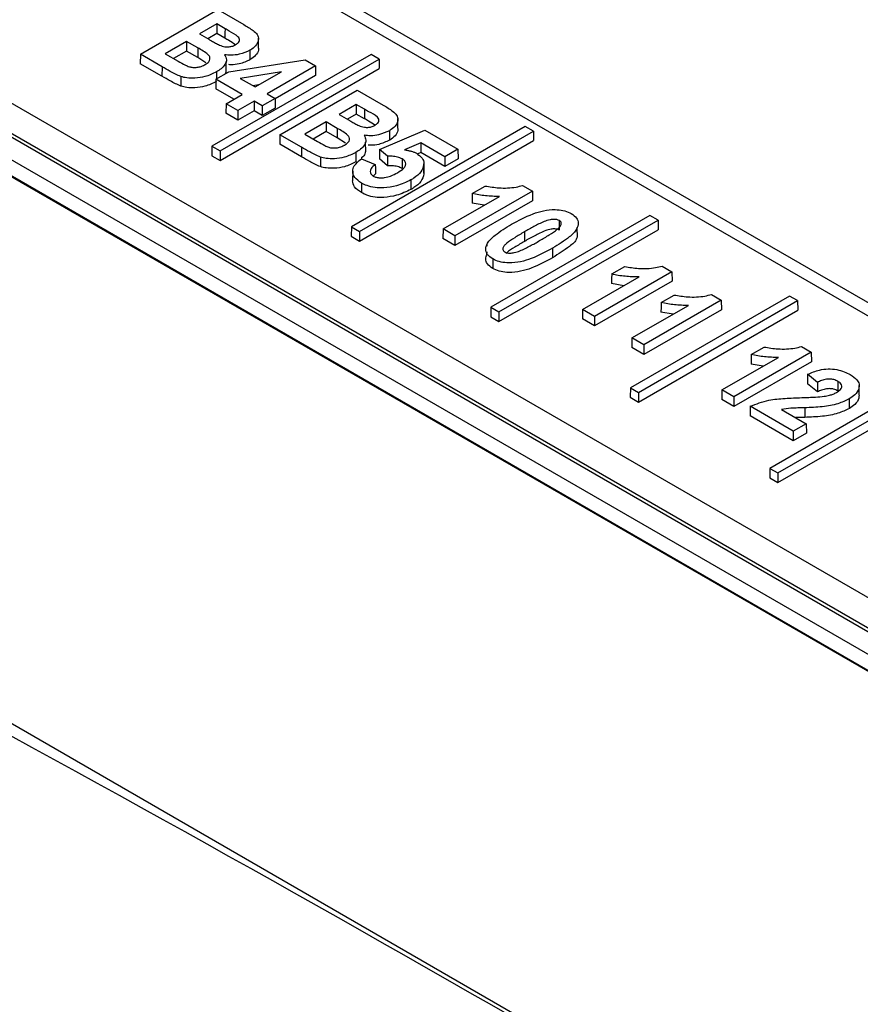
# Paper-space layout 'Sheet1' of a CAD drawing. Header units: millimetres. Extents: x -7 to 413, y -20 to 277.
# Tile 100 of 108: x 333.39 to 337.72, y 251.43 to 256.5. Entities that reach past the tile are written whole.
import ezdxf

# ---------------------------------------------------------------- set-up
doc = ezdxf.new("R2010")
doc.units = ezdxf.units.MM

psp = doc.layouts.new('Sheet1')

# ---------------------------------------------------------------- linework, layer by layer
at = {"color": 7, "linetype": 'Continuous', "lineweight": 25}
for p, q in [((341.9503, 252.6212), (334.5939, 256.8679)), ((341.8503, 252.6113), (334.4939, 256.858)), ((334.0111, 256.3208), (334.4099, 256.551)), ((334.4099, 256.551), (334.5438, 256.4737)), ((334.4047, 256.477), (334.3158, 256.4256)), ((334.4468, 256.4527), (334.4047, 256.477)), ((334.4047, 256.477), (334.4047, 256.4276)), ((334.3158, 256.4256), (334.3638, 256.3979)), ((334.4047, 256.4276), (334.3586, 256.4009)), ((334.4465, 256.4034), (334.4047, 256.4276)), ((334.2491, 256.3871), (334.1393, 256.3238)), ((334.3068, 256.3538), (334.2491, 256.3871)), ((334.2491, 256.3871), (334.2491, 256.3377)), ((334.6192, 256.3542), (334.6186, 256.4032)), ((344.9966, 249.3428), (332.8626, 256.3476)), ((334.0111, 256.3208), (334.0104, 256.2718)), ((334.1225, 256.2565), (334.0111, 256.3208)), ((334.1393, 256.3238), (334.2056, 256.2856)), ((334.2491, 256.3377), (334.1822, 256.2991)), ((334.3065, 256.3046), (334.2491, 256.3377)), ((334.3068, 256.3538), (334.3065, 256.3046)), ((335.1992, 256.3199), (334.3797, 255.8468)), ((335.2409, 256.2958), (335.1992, 256.3199)), ((334.1221, 256.2073), (334.0104, 256.2718)), ((334.3487, 256.2769), (334.3065, 256.3046)), ((334.4214, 255.8227), (335.2409, 256.2958)), ((334.4533, 256.2344), (334.4528, 256.2834)), ((334.467, 256.2305), (334.8589, 256.2918)), ((334.9125, 256.2609), (334.6634, 256.1171)), ((334.8589, 256.2918), (334.9125, 256.2609)), ((334.9125, 256.2609), (334.9132, 256.2119)), ((335.2409, 256.2958), (335.2416, 256.2468)), ((344.6762, 249.3519), (332.7719, 256.2241)), ((344.7062, 249.3549), (332.8018, 256.2271)), ((334.1225, 256.2565), (334.1221, 256.2073)), ((334.4003, 256.192), (334.467, 256.2305)), ((334.4214, 255.7733), (335.2416, 256.2468)), ((334.7379, 256.2311), (334.5252, 256.1969)), ((334.6019, 256.1526), (334.7379, 256.2311)), ((334.9132, 256.2119), (334.7049, 256.0917)), ((334.4003, 256.192), (334.3995, 256.143)), ((334.5352, 256.1141), (334.4003, 256.192)), ((334.5252, 256.1969), (334.6019, 256.1526)), ((334.6194, 256.1627), (334.592, 256.1583)), ((344.4753, 249.3519), (332.7719, 256.1081)), ((334.4924, 256.0894), (334.3995, 256.143)), ((334.4522, 256.0662), (334.5352, 256.1141)), ((334.6634, 256.1171), (334.7049, 256.0931)), ((334.7295, 255.906), (335.1283, 256.1363)), ((335.1283, 256.1363), (335.2622, 256.059)), ((334.4522, 256.0662), (334.4514, 256.0172)), ((334.5137, 256.0307), (334.4522, 256.0662)), ((334.5967, 256.0786), (334.5137, 256.0307)), ((334.6382, 256.0546), (334.5967, 256.0786)), ((334.5967, 256.0786), (334.5967, 256.0292)), ((334.7049, 256.0931), (334.6382, 256.0546)), ((334.6382, 256.0546), (334.6382, 256.0052)), ((334.7049, 256.0931), (334.7057, 256.0441)), ((335.1231, 256.0622), (335.0342, 256.0109)), ((335.1653, 256.0379), (335.1231, 256.0622)), ((335.1231, 256.0622), (335.1231, 256.0128)), ((344.4033, 249.3104), (332.7719, 256.025)), ((334.5137, 255.9812), (334.4514, 256.0172)), ((334.5137, 256.0307), (334.5137, 255.9812)), ((334.5967, 256.0292), (334.5137, 255.9812)), ((334.6382, 256.0052), (334.5967, 256.0292)), ((334.7057, 256.0441), (334.6382, 256.0052)), ((335.0342, 256.0109), (335.0822, 255.9832)), ((335.1231, 256.0128), (335.077, 255.9862)), ((335.1649, 255.9887), (335.1231, 256.0128)), ((344.2861, 249.3732), (332.8309, 255.9861)), ((334.9675, 255.9724), (334.8578, 255.909)), ((335.0252, 255.939), (334.9675, 255.9724)), ((334.9675, 255.9724), (334.9675, 255.923)), ((335.3376, 255.9394), (335.3371, 255.9884)), ((334.7295, 255.906), (334.7288, 255.8571)), ((334.8409, 255.8418), (334.7295, 255.906)), ((334.8578, 255.909), (334.924, 255.8708)), ((334.9675, 255.923), (334.9006, 255.8843)), ((335.0249, 255.8898), (334.9675, 255.923)), ((335.0252, 255.939), (335.0249, 255.8898)), ((335.9937, 255.949), (335.0981, 255.432)), ((335.1398, 255.408), (336.0354, 255.925)), ((335.2432, 255.8311), (335.4759, 255.9296)), ((335.4759, 255.9296), (335.6465, 255.8312)), ((336.0354, 255.925), (335.9937, 255.949)), ((336.0354, 255.925), (336.0361, 255.876)), ((334.8405, 255.7926), (334.7288, 255.8571)), ((335.0671, 255.8622), (335.0249, 255.8898)), ((335.1398, 255.3585), (336.0361, 255.876)), ((335.1717, 255.8196), (335.1712, 255.8687)), ((335.4558, 255.8642), (335.3713, 255.8284)), ((335.5798, 255.7926), (335.4558, 255.8642)), ((335.4558, 255.8642), (335.4558, 255.8148)), ((334.3797, 255.8468), (334.3789, 255.7978)), ((334.3797, 255.8468), (334.4214, 255.8227)), ((334.4214, 255.8227), (334.4214, 255.7733)), ((334.8409, 255.8418), (334.8405, 255.7926)), ((335.2432, 255.8311), (335.2425, 255.7822)), ((335.2841, 255.7956), (335.2432, 255.8311)), ((335.4558, 255.8148), (335.4372, 255.8069)), ((335.5797, 255.7432), (335.4558, 255.8148)), ((335.6465, 255.8312), (335.5798, 255.7926)), ((335.6465, 255.8312), (335.6472, 255.7822)), ((334.3789, 255.7978), (334.4214, 255.7733)), ((335.1492, 255.7828), (335.221, 255.7532)), ((335.2838, 255.7463), (335.2425, 255.7822)), ((335.2841, 255.7956), (335.2838, 255.7463)), ((335.4717, 255.7082), (335.4712, 255.7573)), ((335.5798, 255.7926), (335.5797, 255.7432)), ((335.6472, 255.7822), (335.5797, 255.7432)), ((335.1047, 255.7184), (335.1041, 255.6694)), ((335.2217, 255.7043), (335.2088, 255.6915)), ((336.0302, 255.6156), (335.6314, 255.3854)), ((335.7205, 255.6037), (335.7872, 255.6422)), ((335.9797, 255.6448), (336.0302, 255.6156)), ((336.0302, 255.6156), (336.0309, 255.5666)), ((335.5699, 255.4209), (335.861, 255.589)), ((336.0309, 255.5666), (335.6314, 255.336)), ((335.7823, 255.5435), (335.7196, 255.5546)), ((336.636, 255.4904), (335.8165, 255.0173)), ((335.8582, 254.9932), (336.6777, 255.4663)), ((336.6777, 255.4663), (336.636, 255.4904)), ((336.6777, 255.4663), (336.6784, 255.4173)), ((335.0981, 255.432), (335.0974, 255.383)), ((335.0981, 255.432), (335.1398, 255.408)), ((335.1398, 255.408), (335.1398, 255.3585)), ((335.5699, 255.4209), (335.5691, 255.3719)), ((335.6314, 255.3854), (335.5699, 255.4209)), ((335.8582, 254.9438), (336.6784, 255.4173)), ((336.2619, 255.3791), (336.2614, 255.4281)), ((335.0974, 255.383), (335.1398, 255.3585)), ((335.6314, 255.336), (335.5691, 255.3719)), ((335.6314, 255.3854), (335.6314, 255.336)), ((335.7947, 255.3035), (335.7946, 255.2903)), ((335.7951, 255.3392), (335.795, 255.3324)), ((336.7486, 255.2009), (336.3498, 254.9707)), ((336.439, 255.189), (336.5056, 255.2275)), ((336.6981, 255.2301), (336.7486, 255.2009)), ((336.7486, 255.2009), (336.7494, 255.1519)), ((336.2883, 255.0062), (336.5794, 255.1742)), ((336.7494, 255.1519), (336.3498, 254.9212)), ((336.5007, 255.1288), (336.438, 255.1399)), ((337.3544, 255.0756), (336.5349, 254.6026)), ((336.5766, 254.5785), (337.3961, 255.0516)), ((337.0029, 255.0541), (336.6041, 254.8239)), ((336.6932, 255.0422), (336.7599, 255.0807)), ((336.9524, 255.0833), (337.0029, 255.0541)), ((337.0029, 255.0541), (337.0036, 255.0051)), ((337.3961, 255.0516), (337.3544, 255.0756)), ((337.3961, 255.0516), (337.3969, 255.0026)), ((335.8165, 255.0173), (335.8158, 254.9683)), ((335.8165, 255.0173), (335.8582, 254.9932)), ((335.8582, 254.9932), (335.8582, 254.9438)), ((336.2883, 255.0062), (336.2876, 254.9572)), ((336.3498, 254.9707), (336.2883, 255.0062)), ((336.5426, 254.8594), (336.8337, 255.0275)), ((336.5766, 254.5291), (337.3969, 255.0026)), ((337.0036, 255.0051), (336.6041, 254.7745)), ((336.755, 254.982), (336.6923, 254.9931)), ((335.8158, 254.9683), (335.8582, 254.9438)), ((336.3498, 254.9212), (336.2876, 254.9572)), ((336.3498, 254.9707), (336.3498, 254.9212)), ((336.5426, 254.8594), (336.5418, 254.8104)), ((336.6041, 254.8239), (336.5426, 254.8594)), ((336.6041, 254.7745), (336.5418, 254.8104)), ((336.6041, 254.8239), (336.6041, 254.7745)), ((337.467, 254.7862), (337.0683, 254.5559)), ((337.1574, 254.7743), (337.224, 254.8128)), ((337.4165, 254.8153), (337.467, 254.7862)), ((337.467, 254.7862), (337.4678, 254.7372)), ((337.0067, 254.5914), (337.2979, 254.7595)), ((337.4678, 254.7372), (337.0682, 254.5065)), ((337.2191, 254.7141), (337.1565, 254.7252)), ((338.0729, 254.6609), (337.2534, 254.1878)), ((337.295, 254.1638), (338.1145, 254.6368)), ((337.499, 254.6308), (337.4477, 254.6723)), ((336.5349, 254.6026), (336.5342, 254.5536)), ((336.5349, 254.6026), (336.5766, 254.5785)), ((337.0067, 254.5914), (337.006, 254.5425)), ((337.0683, 254.5559), (337.0067, 254.5914)), ((337.295, 254.1143), (338.1153, 254.5879)), ((337.4989, 254.5814), (337.447, 254.6233)), ((337.7142, 254.5655), (337.7137, 254.6145)), ((336.5342, 254.5536), (336.5766, 254.5291)), ((336.5766, 254.5785), (336.5766, 254.5291)), ((337.0682, 254.5065), (337.006, 254.5425)), ((337.0683, 254.5559), (337.0682, 254.5065)), ((337.3744, 254.3792), (337.1521, 254.5075)), ((337.3135, 254.4914), (337.4411, 254.4177)), ((337.4334, 254.4998), (337.4334, 254.4505)), ((337.3744, 254.3298), (337.1513, 254.4586)), ((337.4411, 254.4177), (337.3744, 254.3792)), ((337.4411, 254.4177), (337.4418, 254.3687)), ((337.3744, 254.3792), (337.3744, 254.3298)), ((337.4418, 254.3687), (337.3744, 254.3298)), ((337.2534, 254.1878), (337.2526, 254.1388)), ((337.2534, 254.1878), (337.295, 254.1638)), ((337.2526, 254.1388), (337.295, 254.1143)), ((337.295, 254.1638), (337.295, 254.1143)), ((339.7394, 249.1813), (332.4986, 253.3613))]:
    psp.add_line(p, q, dxfattribs=at)
at = {"color": 7, "linetype": 'Continuous', "lineweight": 25, "flags": 128}
for points in [[(334.5751, 256.3417), (334.5752, 256.3269), (334.5753, 256.3122), (334.5755, 256.2925)], [(335.2935, 255.9269), (335.2936, 255.9122), (335.2937, 255.8974), (335.2939, 255.8777)], [(335.221, 255.7532), (335.2212, 255.7359), (335.2215, 255.7201), (335.2217, 255.7043)], [(335.4712, 255.7533), (335.4713, 255.7386), (335.4715, 255.7239), (335.4717, 255.7043)], [(335.4042, 255.6733), (335.4043, 255.6586), (335.4044, 255.6438), (335.4045, 255.6241)], [(335.7205, 255.6037), (335.7201, 255.5792), (335.7196, 255.5546)], [(335.9889, 255.4061), (335.989, 255.3913), (335.9891, 255.3765), (335.9893, 255.3569)], [(336.439, 255.189), (336.4385, 255.1645), (336.438, 255.1399)], [(336.6932, 255.0422), (336.6928, 255.0177), (336.6923, 254.9931)], [(337.1574, 254.7743), (337.1569, 254.7497), (337.1565, 254.7252)], [(337.6044, 254.6358), (337.6042, 254.6138), (337.604, 254.5866)], [(337.1521, 254.5075), (337.1517, 254.4831), (337.1513, 254.4586)]]:
    psp.add_lwpolyline(points, dxfattribs=at)
at = {"color": 7, "linetype": 'Continuous', "lineweight": 25}
psp.add_ellipse((340.9499, 146.0447), major_axis=(-71.1009, 111.7438), ratio=0.546425, start_param=5.435695, end_param=5.512897, dxfattribs=at)
for points, knots in [([(334.5438, 256.4737), (334.5605, 256.4637), (334.5868, 256.4481), (334.6154, 256.4225), (334.6211, 256.3968), (334.6116, 256.3705), (334.5921, 256.3523), (334.5782, 256.3436), (334.5751, 256.3417)], [0, 0, 0, 0, 0.272655, 0.42918, 0.58766, 0.767803, 0.948239, 1, 1, 1, 1]), ([(334.4468, 256.4527), (334.4468, 256.4477), (334.4467, 256.4379), (334.4466, 256.4215), (334.4465, 256.41), (334.4465, 256.4034)], [0, 0, 0, 0, 0.300005, 0.60001, 1, 1, 1, 1]), ([(334.502, 256.3705), (334.5071, 256.3739), (334.5164, 256.3799), (334.522, 256.3912), (334.5216, 256.402), (334.5064, 256.4202), (334.4766, 256.435), (334.454, 256.4484), (334.4468, 256.4527)], [0, 0, 0, 0, 0.131769, 0.235855, 0.339755, 0.444817, 0.822898, 1, 1, 1, 1]), ([(334.3638, 256.3979), (334.3682, 256.3953), (334.3793, 256.3889), (334.3971, 256.3787), (334.4112, 256.3715), (334.4183, 256.368)], [0, 0, 0, 0, 0.249811, 0.624689, 1, 1, 1, 1]), ([(334.4183, 256.368), (334.4273, 256.3647), (334.4415, 256.3596), (334.4644, 256.3586), (334.4835, 256.3616), (334.4951, 256.3668), (334.5013, 256.3701), (334.502, 256.3705)], [0, 0, 0, 0, 0.3396744, 0.5331087, 0.7271773, 0.9688422, 1, 1, 1, 1]), ([(334.5009, 256.37), (334.4897, 256.3773), (334.4721, 256.3887), (334.4533, 256.3995), (334.4465, 256.4034)], [0, 0, 0, 0, 0.638014, 1, 1, 1, 1]), ([(334.3443, 256.2675), (334.3514, 256.2723), (334.3635, 256.2803), (334.3704, 256.2949), (334.3692, 256.3081), (334.351, 256.3298), (334.3261, 256.3433), (334.3068, 256.3538)], [0, 0, 0, 0, 0.181691, 0.306939, 0.432205, 0.558045, 1, 1, 1, 1]), ([(334.4447, 256.3184), (334.449, 256.31), (334.4575, 256.2935), (334.4484, 256.268), (334.4291, 256.2467), (334.4108, 256.2353), (334.4023, 256.23)], [0, 0, 0, 0, 0.265136, 0.522658, 0.777065, 1, 1, 1, 1]), ([(334.5751, 256.3417), (334.5577, 256.3337), (334.5291, 256.3206), (334.4811, 256.3146), (334.4559, 256.3172), (334.4447, 256.3184)], [0, 0, 0, 0, 0.463364, 0.760031, 1, 1, 1, 1]), ([(334.6179, 256.3541), (334.6184, 256.3524), (334.6217, 256.3416), (334.6112, 256.3213), (334.5926, 256.3031), (334.5786, 256.2944), (334.5755, 256.2925)], [0, 0, 0, 0, 0.074655, 0.47877, 0.883619, 1, 1, 1, 1]), ([(334.2056, 256.2856), (334.2178, 256.2787), (334.2361, 256.2685), (334.2604, 256.2566), (334.2801, 256.2527), (334.2992, 256.2527), (334.321, 256.2564), (334.3355, 256.2626), (334.3433, 256.2669), (334.3443, 256.2675)], [0, 0, 0, 0, 0.30921, 0.462668, 0.5709, 0.678502, 0.804386, 0.974983, 1, 1, 1, 1]), ([(334.5755, 256.2925), (334.558, 256.2846), (334.5293, 256.2716), (334.4885, 256.2657), (334.4705, 256.2672), (334.4665, 256.2675)], [0, 0, 0, 0, 0.548795, 0.90003, 1, 1, 1, 1]), ([(334.2196, 256.1567), (334.2099, 256.1608), (334.1906, 256.1691), (334.1589, 256.1865), (334.1362, 256.1993), (334.1221, 256.2073)], [0, 0, 0, 0, 0.2749899, 0.5493256, 1, 1, 1, 1]), ([(334.2199, 256.206), (334.2102, 256.2101), (334.1908, 256.2183), (334.1592, 256.2358), (334.1365, 256.2486), (334.1225, 256.2565)], [0, 0, 0, 0, 0.275221, 0.549845, 1, 1, 1, 1]), ([(334.2199, 256.206), (334.2199, 256.201), (334.2198, 256.1912), (334.2197, 256.1748), (334.2197, 256.1633), (334.2196, 256.1567)], [0, 0, 0, 0, 0.300005, 0.60001, 1, 1, 1, 1]), ([(334.4023, 256.23), (334.3835, 256.2207), (334.3511, 256.2047), (334.2957, 256.1969), (334.2523, 256.1971), (334.2297, 256.2033), (334.2199, 256.206)], [0, 0, 0, 0, 0.364205, 0.62996, 0.838304, 1, 1, 1, 1]), ([(334.4023, 256.23), (334.4024, 256.225), (334.4024, 256.2152), (334.4025, 256.203), (334.4026, 256.1957), (334.4026, 256.1933)], [0, 0, 0, 0, 0.4028817, 0.8057627, 1, 1, 1, 1]), ([(334.4514, 256.2345), (334.4513, 256.2307), (334.4512, 256.2248), (334.4464, 256.2195), (334.4446, 256.2176)], [0, 0, 0, 0, 0.626441, 1, 1, 1, 1]), ([(334.4027, 256.1808), (334.3839, 256.1715), (334.3514, 256.1555), (334.2959, 256.1476), (334.2522, 256.1478), (334.2295, 256.154), (334.2196, 256.1567)], [0, 0, 0, 0, 0.362915, 0.628826, 0.8378, 1, 1, 1, 1]), ([(335.2622, 256.059), (335.2789, 256.049), (335.3052, 256.0333), (335.3339, 256.0078), (335.3395, 255.9821), (335.3301, 255.9558), (335.3105, 255.9375), (335.2966, 255.9289), (335.2935, 255.9269)], [0, 0, 0, 0, 0.272646, 0.429173, 0.587654, 0.767799, 0.948239, 1, 1, 1, 1]), ([(335.1653, 256.0379), (335.1652, 256.033), (335.1652, 256.0232), (335.165, 256.0068), (335.1649, 255.9953), (335.1649, 255.9887)], [0, 0, 0, 0, 0.300005, 0.60001, 1, 1, 1, 1]), ([(335.2204, 255.9558), (335.2255, 255.9591), (335.2348, 255.9652), (335.2404, 255.9765), (335.24, 255.9873), (335.2249, 256.0055), (335.195, 256.0202), (335.1724, 256.0336), (335.1653, 256.0379)], [0, 0, 0, 0, 0.131769, 0.235855, 0.339755, 0.444817, 0.822898, 1, 1, 1, 1]), ([(335.0822, 255.9832), (335.0867, 255.9806), (335.0978, 255.9742), (335.1155, 255.964), (335.1296, 255.9568), (335.1367, 255.9532)], [0, 0, 0, 0, 0.249851, 0.624689, 1, 1, 1, 1]), ([(335.1367, 255.9532), (335.1457, 255.95), (335.1599, 255.9448), (335.1829, 255.9438), (335.2019, 255.9469), (335.2135, 255.9521), (335.2197, 255.9554), (335.2204, 255.9558)], [0, 0, 0, 0, 0.3396744, 0.5331087, 0.7271773, 0.9688422, 1, 1, 1, 1]), ([(335.2194, 255.9552), (335.2081, 255.9625), (335.1905, 255.974), (335.1717, 255.9848), (335.1649, 255.9887)], [0, 0, 0, 0, 0.638014, 1, 1, 1, 1]), ([(335.0627, 255.8528), (335.0699, 255.8575), (335.082, 255.8656), (335.0888, 255.8802), (335.0876, 255.8934), (335.0694, 255.9151), (335.0446, 255.9285), (335.0252, 255.939)], [0, 0, 0, 0, 0.181691, 0.306939, 0.432205, 0.558045, 1, 1, 1, 1]), ([(335.1631, 255.9036), (335.1674, 255.8953), (335.176, 255.8788), (335.1668, 255.8533), (335.1475, 255.832), (335.1293, 255.8206), (335.1207, 255.8152)], [0, 0, 0, 0, 0.265136, 0.522658, 0.777065, 1, 1, 1, 1]), ([(335.2935, 255.9269), (335.2761, 255.919), (335.2475, 255.9058), (335.1995, 255.8998), (335.1743, 255.9024), (335.1631, 255.9036)], [0, 0, 0, 0, 0.463364, 0.760031, 1, 1, 1, 1]), ([(335.3363, 255.9393), (335.3368, 255.9377), (335.3401, 255.9269), (335.3296, 255.9066), (335.311, 255.8884), (335.297, 255.8797), (335.2939, 255.8777)], [0, 0, 0, 0, 0.074655, 0.47877, 0.883619, 1, 1, 1, 1]), ([(334.924, 255.8708), (334.9362, 255.864), (334.9545, 255.8538), (334.9788, 255.8418), (334.9985, 255.8379), (335.0176, 255.838), (335.0394, 255.8416), (335.0539, 255.8479), (335.0617, 255.8522), (335.0627, 255.8528)], [0, 0, 0, 0, 0.30921, 0.462668, 0.5709, 0.678502, 0.804386, 0.974983, 1, 1, 1, 1]), ([(335.2939, 255.8777), (335.2764, 255.8698), (335.2477, 255.8569), (335.2069, 255.8509), (335.1889, 255.8524), (335.185, 255.8528)], [0, 0, 0, 0, 0.548795, 0.90003, 1, 1, 1, 1]), ([(334.9383, 255.7912), (334.9286, 255.7953), (334.9093, 255.8036), (334.8776, 255.821), (334.8549, 255.8338), (334.8409, 255.8418)], [0, 0, 0, 0, 0.275221, 0.549845, 1, 1, 1, 1]), ([(335.1207, 255.8152), (335.102, 255.806), (335.0695, 255.79), (335.0141, 255.7821), (334.9707, 255.7824), (334.9482, 255.7885), (334.9383, 255.7912)], [0, 0, 0, 0, 0.364205, 0.62996, 0.838304, 1, 1, 1, 1]), ([(335.1207, 255.8152), (335.1208, 255.8103), (335.1209, 255.8005), (335.121, 255.7841), (335.1211, 255.7726), (335.1211, 255.766)], [0, 0, 0, 0, 0.300005, 0.60001, 1, 1, 1, 1]), ([(335.1698, 255.8198), (335.1694, 255.8161), (335.1679, 255.8044), (335.1586, 255.7926), (335.1491, 255.7859), (335.1484, 255.7855)], [0, 0, 0, 0, 0.298331, 0.950648, 1, 1, 1, 1]), ([(335.3713, 255.8284), (335.3769, 255.8276), (335.3881, 255.8261), (335.4044, 255.8226), (335.4196, 255.8176), (335.4282, 255.8131), (335.4326, 255.8108)], [0, 0, 0, 0, 0.249203, 0.49892, 0.745924, 1, 1, 1, 1]), ([(335.4326, 255.8108), (335.4438, 255.803), (335.4652, 255.7879), (335.4714, 255.7663), (335.4712, 255.7552), (335.4712, 255.7533)], [0, 0, 0, 0, 0.474486, 0.911004, 1, 1, 1, 1]), ([(334.938, 255.742), (334.9284, 255.7461), (334.909, 255.7543), (334.8773, 255.7718), (334.8546, 255.7846), (334.8405, 255.7926)], [0, 0, 0, 0, 0.2749899, 0.5493256, 1, 1, 1, 1]), ([(334.9383, 255.7912), (334.9383, 255.7863), (334.9382, 255.7764), (334.9381, 255.76), (334.9381, 255.7485), (334.938, 255.742)], [0, 0, 0, 0, 0.300005, 0.60001, 1, 1, 1, 1]), ([(335.1211, 255.766), (335.1023, 255.7568), (335.0698, 255.7408), (335.0143, 255.7328), (334.9706, 255.7331), (334.948, 255.7393), (334.938, 255.742)], [0, 0, 0, 0, 0.362915, 0.628826, 0.8378, 1, 1, 1, 1]), ([(335.1501, 255.6573), (335.1367, 255.6667), (335.1113, 255.6844), (335.1017, 255.717), (335.1118, 255.7513), (335.135, 255.7709), (335.1492, 255.7828)], [0, 0, 0, 0, 0.259701, 0.49187, 0.690504, 1, 1, 1, 1]), ([(335.221, 255.7532), (335.2125, 255.7464), (335.1989, 255.7354), (335.1944, 255.718), (335.1967, 255.7041), (335.2057, 255.6971), (335.2104, 255.6935)], [0, 0, 0, 0, 0.378892, 0.607035, 0.797173, 1, 1, 1, 1]), ([(335.3594, 255.7821), (335.3518, 255.7856), (335.3367, 255.7926), (335.3095, 255.7962), (335.292, 255.7958), (335.2841, 255.7956)], [0, 0, 0, 0, 0.353386, 0.70753, 1, 1, 1, 1]), ([(335.3359, 255.7109), (335.3477, 255.7183), (335.3654, 255.7294), (335.378, 255.7482), (335.3785, 255.763), (335.3707, 255.7748), (335.3624, 255.7801), (335.3594, 255.7821)], [0, 0, 0, 0, 0.3674866, 0.5501326, 0.7340247, 0.9029533, 1, 1, 1, 1]), ([(335.3594, 255.7821), (335.3593, 255.7756), (335.3592, 255.7641), (335.3591, 255.7477), (335.359, 255.7378), (335.359, 255.7329)], [0, 0, 0, 0, 0.397904, 0.698952, 1, 1, 1, 1]), ([(335.4712, 255.7533), (335.4676, 255.7402), (335.4605, 255.7144), (335.4297, 255.6889), (335.4094, 255.6765), (335.4042, 255.6733)], [0, 0, 0, 0, 0.434112, 0.854269, 1, 1, 1, 1]), ([(335.2104, 255.6935), (335.2154, 255.6912), (335.2253, 255.6865), (335.2464, 255.6839), (335.2722, 255.6853), (335.3047, 255.6941), (335.3243, 255.7047), (335.3359, 255.7109)], [0, 0, 0, 0, 0.132008, 0.264939, 0.438401, 0.668783, 1, 1, 1, 1]), ([(335.359, 255.7329), (335.3515, 255.7364), (335.3365, 255.7433), (335.3093, 255.7469), (335.2918, 255.7465), (335.2838, 255.7463)], [0, 0, 0, 0, 0.35157, 0.703998, 1, 1, 1, 1]), ([(335.4717, 255.7043), (335.4681, 255.6912), (335.461, 255.6653), (335.4301, 255.6397), (335.4098, 255.6273), (335.4045, 255.6241)], [0, 0, 0, 0, 0.4344197, 0.8547761, 1, 1, 1, 1]), ([(335.1497, 255.6081), (335.1359, 255.6175), (335.1098, 255.6353), (335.106, 255.6585), (335.1042, 255.6694)], [0, 0, 0, 0, 0.528816, 1, 1, 1, 1]), ([(335.1501, 255.6573), (335.1501, 255.6523), (335.15, 255.6425), (335.1499, 255.6261), (335.1498, 255.6146), (335.1497, 255.6081)], [0, 0, 0, 0, 0.300005, 0.60001, 1, 1, 1, 1]), ([(335.4042, 255.6733), (335.3805, 255.6623), (335.339, 255.643), (335.2724, 255.632), (335.2193, 255.6326), (335.1794, 255.6421), (335.1592, 255.6526), (335.1501, 255.6573)], [0, 0, 0, 0, 0.318307, 0.557367, 0.714231, 0.871505, 1, 1, 1, 1]), ([(335.4045, 255.6241), (335.3808, 255.6131), (335.3393, 255.5937), (335.2724, 255.5827), (335.2192, 255.5833), (335.1791, 255.5928), (335.1588, 255.6033), (335.1497, 255.6081)], [0, 0, 0, 0, 0.318145, 0.557147, 0.71417, 0.87158, 1, 1, 1, 1]), ([(335.861, 255.589), (335.849, 255.5889), (335.8249, 255.5887), (335.7892, 255.5914), (335.754, 255.596), (335.7317, 255.6011), (335.7205, 255.6037)], [0, 0, 0, 0, 0.2501835, 0.5007204, 0.7485594, 1, 1, 1, 1]), ([(335.7872, 255.6422), (335.8105, 255.6383), (335.8622, 255.6297), (335.9306, 255.6322), (335.9686, 255.6419), (335.9797, 255.6448)], [0, 0, 0, 0, 0.368418, 0.816256, 1, 1, 1, 1]), ([(335.923, 255.445), (335.9581, 255.4643), (336.0079, 255.4915), (336.0863, 255.5167), (336.1409, 255.5225), (336.1884, 255.5177), (336.2151, 255.5083), (336.2276, 255.5016), (336.2302, 255.5002)], [0, 0, 0, 0, 0.403459, 0.572994, 0.744529, 0.857061, 0.970024, 1, 1, 1, 1]), ([(336.2302, 255.5002), (336.2405, 255.4929), (336.2605, 255.4787), (336.2687, 255.4496), (336.2588, 255.4151), (336.213, 255.3702), (336.1644, 255.3406), (336.1342, 255.3222)], [0, 0, 0, 0, 0.133957, 0.260766, 0.410729, 0.633355, 1, 1, 1, 1]), ([(335.8265, 255.2668), (335.816, 255.2742), (335.7958, 255.2886), (335.7877, 255.318), (335.798, 255.353), (335.845, 255.3976), (335.8934, 255.427), (335.923, 255.445)], [0, 0, 0, 0, 0.1361047, 0.2625998, 0.4145621, 0.6413114, 1, 1, 1, 1]), ([(336.1688, 255.4646), (336.1649, 255.4663), (336.1571, 255.4699), (336.1396, 255.4709), (336.1164, 255.468), (336.0805, 255.4555), (336.0378, 255.4337), (336.0052, 255.4153), (335.9889, 255.4061)], [0, 0, 0, 0, 0.065622, 0.131872, 0.228788, 0.384334, 0.690831, 1, 1, 1, 1]), ([(336.0675, 255.3607), (336.0843, 255.3706), (336.1163, 255.3893), (336.1513, 255.4128), (336.1719, 255.431), (336.1785, 255.4424), (336.1796, 255.4519), (336.1765, 255.4591), (336.1714, 255.4627), (336.1688, 255.4646)], [0, 0, 0, 0, 0.324263, 0.615654, 0.722798, 0.830816, 0.892628, 0.944415, 1, 1, 1, 1]), ([(336.1688, 255.4646), (336.1688, 255.4596), (336.1687, 255.4498), (336.1686, 255.4334), (336.1685, 255.4219), (336.1684, 255.4154)], [0, 0, 0, 0, 0.300005, 0.60001, 1, 1, 1, 1]), ([(335.9889, 255.4061), (335.9721, 255.3962), (335.9402, 255.3774), (335.9053, 255.354), (335.8848, 255.3359), (335.8784, 255.3245), (335.8772, 255.3151), (335.8802, 255.3079), (335.8853, 255.3043), (335.8879, 255.3024)], [0, 0, 0, 0, 0.325171, 0.61647, 0.723602, 0.831563, 0.892583, 0.943851, 1, 1, 1, 1]), ([(336.1684, 255.4154), (336.1651, 255.4169), (336.1583, 255.4201), (336.1431, 255.4217), (336.1223, 255.4198), (336.0857, 255.409), (336.0416, 255.3862), (336.0068, 255.3667), (335.9893, 255.3569)], [0, 0, 0, 0, 0.058044, 0.11674, 0.201854, 0.340309, 0.667991, 1, 1, 1, 1]), ([(335.8879, 255.3024), (335.8918, 255.3006), (335.8996, 255.2971), (335.9173, 255.2959), (335.9407, 255.2989), (335.9763, 255.3115), (336.0188, 255.3331), (336.0512, 255.3515), (336.0675, 255.3607)], [0, 0, 0, 0, 0.065962, 0.132493, 0.232333, 0.385654, 0.691453, 1, 1, 1, 1]), ([(335.9893, 255.3569), (335.9726, 255.3469), (335.9411, 255.3281), (335.9081, 255.3075), (335.8958, 255.2956), (335.8944, 255.2943)], [0, 0, 0, 0, 0.499028, 0.944154, 1, 1, 1, 1]), ([(336.2603, 255.3792), (336.2597, 255.3766), (336.2556, 255.3587), (336.2113, 255.3213), (336.164, 255.2915), (336.1346, 255.273)], [0, 0, 0, 0, 0.060071, 0.415789, 1, 1, 1, 1]), ([(336.1342, 255.3222), (336.0992, 255.303), (336.0493, 255.2756), (335.9706, 255.2503), (335.9157, 255.2445), (335.8681, 255.2493), (335.8415, 255.2587), (335.8291, 255.2654), (335.8265, 255.2668)], [0, 0, 0, 0, 0.402632, 0.573135, 0.745677, 0.857884, 0.970523, 1, 1, 1, 1]), ([(336.1342, 255.3222), (336.1342, 255.3173), (336.1343, 255.3074), (336.1344, 255.291), (336.1345, 255.2795), (336.1346, 255.273)], [0, 0, 0, 0, 0.300005, 0.60001, 1, 1, 1, 1]), ([(335.8262, 255.2176), (335.8157, 255.225), (335.7956, 255.2395), (335.787, 255.2663), (335.7934, 255.2825), (335.7964, 255.2901)], [0, 0, 0, 0, 0.364248, 0.702314, 1, 1, 1, 1]), ([(336.1346, 255.273), (336.0995, 255.2537), (336.0496, 255.2263), (335.9707, 255.201), (335.9155, 255.1952), (335.8677, 255.2001), (335.8411, 255.2095), (335.8287, 255.2162), (335.8262, 255.2176)], [0, 0, 0, 0, 0.401717, 0.57278, 0.745909, 0.858255, 0.97103, 1, 1, 1, 1]), ([(335.8265, 255.2668), (335.8265, 255.2619), (335.8264, 255.252), (335.8263, 255.2356), (335.8262, 255.2241), (335.8262, 255.2176)], [0, 0, 0, 0, 0.300005, 0.60001, 1, 1, 1, 1]), ([(336.5056, 255.2275), (336.5289, 255.2236), (336.5806, 255.215), (336.649, 255.2174), (336.687, 255.2272), (336.6981, 255.2301)], [0, 0, 0, 0, 0.368418, 0.816256, 1, 1, 1, 1]), ([(336.5794, 255.1742), (336.5674, 255.1741), (336.5434, 255.1739), (336.5077, 255.1767), (336.4724, 255.1812), (336.4502, 255.1864), (336.439, 255.189)], [0, 0, 0, 0, 0.2501835, 0.5007204, 0.7485594, 1, 1, 1, 1]), ([(336.8337, 255.0275), (336.8217, 255.0274), (336.7976, 255.0271), (336.7619, 255.0299), (336.7267, 255.0344), (336.7044, 255.0396), (336.6932, 255.0422)], [0, 0, 0, 0, 0.2501835, 0.5007204, 0.7485594, 1, 1, 1, 1]), ([(336.7599, 255.0807), (336.7832, 255.0768), (336.8348, 255.0682), (336.9033, 255.0706), (336.9413, 255.0804), (336.9524, 255.0833)], [0, 0, 0, 0, 0.368418, 0.816256, 1, 1, 1, 1]), ([(337.224, 254.8128), (337.2474, 254.8089), (337.299, 254.8002), (337.3675, 254.8027), (337.4055, 254.8125), (337.4165, 254.8153)], [0, 0, 0, 0, 0.368418, 0.816256, 1, 1, 1, 1]), ([(337.2979, 254.7595), (337.2858, 254.7594), (337.2618, 254.7592), (337.2261, 254.7619), (337.1909, 254.7665), (337.1686, 254.7717), (337.1574, 254.7743)], [0, 0, 0, 0, 0.2501835, 0.5007204, 0.7485594, 1, 1, 1, 1]), ([(337.4477, 254.6723), (337.4675, 254.6805), (337.4995, 254.6939), (337.5534, 254.7013), (337.5981, 254.6976), (337.6369, 254.6866), (337.6574, 254.6757), (337.6673, 254.6706)], [0, 0, 0, 0, 0.296028, 0.478336, 0.661472, 0.837572, 1, 1, 1, 1]), ([(337.4477, 254.6723), (337.4476, 254.6641), (337.4474, 254.6478), (337.4472, 254.6315), (337.447, 254.6233)], [0, 0, 0, 0, 0.500025, 1, 1, 1, 1]), ([(337.6044, 254.6358), (337.5974, 254.6393), (337.5856, 254.6451), (337.5641, 254.6481), (337.5422, 254.6468), (337.5198, 254.6407), (337.5059, 254.6341), (337.499, 254.6308)], [0, 0, 0, 0, 0.228294, 0.385968, 0.543512, 0.777066, 1, 1, 1, 1]), ([(337.597, 254.5787), (337.6046, 254.5837), (337.6168, 254.5916), (337.6248, 254.6055), (337.6239, 254.6173), (337.6168, 254.6279), (337.6084, 254.6332), (337.6044, 254.6358)], [0, 0, 0, 0, 0.303116, 0.484798, 0.667489, 0.838696, 1, 1, 1, 1]), ([(337.6673, 254.6706), (337.6799, 254.6622), (337.7016, 254.6479), (337.7154, 254.6217), (337.7121, 254.5945), (337.6956, 254.5675), (337.6726, 254.5522), (337.6625, 254.5455)], [0, 0, 0, 0, 0.234705, 0.402363, 0.570141, 0.810479, 1, 1, 1, 1]), ([(337.499, 254.6308), (337.499, 254.6234), (337.499, 254.607), (337.4989, 254.5905), (337.4989, 254.5814)], [0, 0, 0, 0, 0.44807, 1, 1, 1, 1]), ([(337.604, 254.5866), (337.597, 254.5901), (337.5853, 254.5959), (337.5639, 254.5988), (337.5422, 254.5975), (337.5198, 254.5913), (337.5058, 254.5847), (337.4989, 254.5814)], [0, 0, 0, 0, 0.228748, 0.385118, 0.541327, 0.774704, 1, 1, 1, 1]), ([(337.1521, 254.5075), (337.1832, 254.5195), (337.2381, 254.5405), (337.3323, 254.5489), (337.3889, 254.5511), (337.4175, 254.5522)], [0, 0, 0, 0, 0.3926409, 0.6931727, 1, 1, 1, 1]), ([(337.4175, 254.5522), (337.4295, 254.5526), (337.4535, 254.5534), (337.4923, 254.5549), (337.5188, 254.5575), (337.5335, 254.5589)], [0, 0, 0, 0, 0.308728, 0.617406, 1, 1, 1, 1]), ([(337.6625, 254.5455), (337.6438, 254.5365), (337.6032, 254.5169), (337.5219, 254.5029), (337.4636, 254.5009), (337.4334, 254.4998)], [0, 0, 0, 0, 0.292826, 0.633976, 1, 1, 1, 1]), ([(337.5335, 254.5589), (337.5428, 254.5605), (337.559, 254.5634), (337.5805, 254.5702), (337.5914, 254.5759), (337.597, 254.5787)], [0, 0, 0, 0, 0.398606, 0.694649, 1, 1, 1, 1]), ([(337.6625, 254.5455), (337.6625, 254.5406), (337.6626, 254.5308), (337.6627, 254.5144), (337.6628, 254.5029), (337.6629, 254.4963)], [0, 0, 0, 0, 0.300005, 0.60001, 1, 1, 1, 1]), ([(337.7128, 254.5656), (337.7128, 254.56), (337.7126, 254.5432), (337.6957, 254.5183), (337.6729, 254.503), (337.6629, 254.4963)], [0, 0, 0, 0, 0.215223, 0.654029, 1, 1, 1, 1]), ([(337.4334, 254.4998), (337.4214, 254.4994), (337.3975, 254.4986), (337.357, 254.4976), (337.3294, 254.4936), (337.3135, 254.4914)], [0, 0, 0, 0, 0.297389, 0.594787, 1, 1, 1, 1]), ([(337.6629, 254.4963), (337.6441, 254.4873), (337.6036, 254.4676), (337.5222, 254.4536), (337.4637, 254.4516), (337.4334, 254.4505)], [0, 0, 0, 0, 0.292357, 0.633726, 1, 1, 1, 1]), ([(337.4334, 254.4505), (337.4214, 254.4502), (337.406, 254.4497), (337.3905, 254.4491), (337.3871, 254.4489)], [0, 0, 0, 0, 0.7752, 1, 1, 1, 1])]:
    psp.add_open_spline(points, degree=3, knots=knots, dxfattribs=at)

doc.saveas('drawing.dxf')
